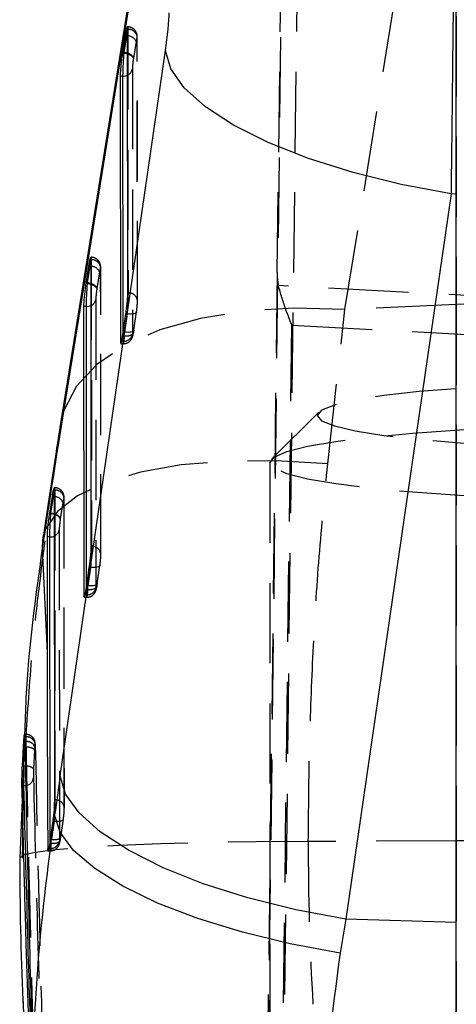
# Model space of a CAD drawing. Extents: x 39 to 778, y 26 to 580.
# Tile 36 of 41: x 425 to 439, y 486 to 518. Entities that reach past the tile are written whole.
import ezdxf

# ---------------------------------------------------------------- set-up
doc = ezdxf.new("R2010")
doc.units = 0
doc.header["$LTSCALE"] = 2
doc.linetypes.add('HIDDEN', pattern=[1.905, 1.27, -0.635])
doc.layers.get('0').update_dxf_attribs({"linetype": 'CONTINUOUS'})

msp = doc.modelspace()

# ---------------------------------------------------------------- linework, layer by layer
at = {"color": 7, "linetype": 'HIDDEN'}
for p, q in [((435.470483, 508.433531), (438.802109, 529.142599)), ((438.993984, 529.15136), (438.993984, 508.594374)), ((432.197101, 415.459703), (433.543687, 525.255154)), ((434.010618, 523.57931), (432.683424, 415.365006)), ((433.324122, 509.609203), (433.490801, 522.527854)), ((428.593567, 517.380486), (428.581363, 517.380486)), ((428.598778, 517.302762), (428.593109, 517.302762)), ((428.598778, 517.302762), (428.604836, 508.962731)), ((428.895952, 517.009149), (428.898778, 517.044674)), ((428.904835, 508.704673), (428.898778, 517.044674)), ((428.860325, 516.918014), (428.777009, 516.393105)), ((428.902008, 508.669118), (428.895952, 517.009149)), ((428.777009, 516.393105), (428.774905, 516.379665)), ((428.742213, 516.045968), (428.748308, 507.653396)), ((427.435927, 510.087113), (427.423725, 510.087113)), ((427.441139, 510.009388), (427.435469, 510.009388)), ((427.441139, 510.009388), (427.447729, 500.936876)), ((427.702686, 509.62464), (427.61937, 509.099732)), ((427.741138, 509.7513), (427.738313, 509.715776)), ((427.744901, 500.643234), (427.738313, 509.715776)), ((427.747728, 500.678788), (427.741138, 509.7513)), ((433.324122, 509.609203), (432.196736, 417.905475)), ((427.61937, 509.099732), (427.617267, 509.086291)), ((428.604836, 508.962731), (428.599164, 508.962731)), ((445.094885, 508.575301), (433.362985, 509.194921)), ((427.584574, 508.752595), (427.591201, 499.627511)), ((428.576529, 508.298407), (428.49301, 507.71911)), ((428.576529, 508.298407), (428.537296, 508.298407)), ((428.789942, 507.777522), (428.873459, 508.35682)), ((428.790184, 507.785032), (428.873703, 508.36433)), ((428.873703, 508.36433), (428.873459, 508.35682)), ((434.924735, 503.547291), (435.470483, 508.433531)), ((438.993984, 508.594374), (435.470483, 508.433531)), ((438.993984, 508.594374), (438.993984, 491.620223)), ((428.451134, 507.429759), (428.450938, 507.699619)), ((428.49301, 507.71911), (428.453779, 507.71911)), ((428.790184, 507.785032), (428.789942, 507.777522)), ((432.683077, 417.911927), (433.789846, 507.938604)), ((433.789846, 507.938604), (445.094885, 507.341544)), ((428.451134, 507.429759), (428.401988, 507.429759)), ((428.484045, 507.592211), (428.434139, 507.592211)), ((428.374302, 507.35269), (428.456349, 507.35269)), ((434.647757, 505.185376), (433.15531, 503.707866)), ((433.094885, 503.587912), (433.094885, 416.524122)), ((426.278362, 502.794038), (426.266078, 502.794038)), ((426.283598, 502.716641), (426.277928, 502.716641)), ((426.283598, 502.716641), (426.290765, 492.911885)), ((426.587937, 492.618273), (426.580772, 502.422999)), ((426.590765, 492.653797), (426.583599, 502.458553)), ((426.545065, 502.331386), (426.46168, 501.806031)), ((426.46168, 501.806031), (426.460276, 501.79712)), ((426.426934, 501.458893), (426.434094, 491.601001)), ((427.447729, 500.936876), (427.442057, 500.936876)), ((427.419422, 500.272523), (427.335903, 499.693225)), ((427.419422, 500.272523), (427.380189, 500.272523)), ((427.632835, 499.751667), (427.716352, 500.330965)), ((427.633077, 499.759148), (427.716596, 500.338445)), ((427.716596, 500.338445), (427.716352, 500.330965)), ((427.294027, 499.403874), (427.293832, 499.673734)), ((427.335903, 499.693225), (427.296672, 499.693225)), ((427.633077, 499.759148), (427.632835, 499.751667)), ((427.217195, 499.326806), (427.299243, 499.326806)), ((427.294027, 499.403874), (427.244881, 499.403874)), ((427.326938, 499.566327), (427.277032, 499.566327)), ((425.332695, 495.005558), (425.323855, 494.770954)), ((425.367182, 494.987856), (425.332336, 494.987856)), ((425.370887, 494.910727), (425.340531, 494.910727)), ((425.349265, 494.590591), (425.34681, 494.590591)), ((425.349265, 494.590591), (425.349288, 494.59062)), ((425.648758, 494.491915), (425.61803, 493.895362)), ((425.6541, 494.574259), (425.648758, 494.491915)), ((426.290765, 492.911885), (426.285094, 492.911885)), ((426.262388, 492.247115), (426.178899, 491.667996)), ((426.262388, 492.247115), (426.2241, 492.247115)), ((426.475819, 491.726379), (426.559318, 492.305527)), ((426.476063, 491.733859), (426.559562, 492.313038)), ((425.262783, 491.476188), (425.255718, 491.074781)), ((426.170113, 491.543512), (426.128674, 491.543512)), ((426.13692, 491.37799), (426.136758, 491.601448)), ((426.178886, 491.668056), (426.146051, 491.668056)), ((426.170124, 491.543482), (426.170113, 491.543512)), ((426.178899, 491.667996), (426.178886, 491.668056)), ((438.993984, 491.620223), (434.310481, 491.597156)), ((438.993984, 491.620223), (438.993984, 422.613661)), ((426.074756, 491.300891), (426.142365, 491.300891)), ((426.13692, 491.37799), (426.099133, 491.37799))]:
    msp.add_line(p, q, dxfattribs=at)
at = {"color": 7, "linetype": 'CONTINUOUS'}
for p, q in [((429.800615, 525.533746), (426.468989, 504.824678)), ((438.993984, 512.089769), (438.993984, 525.217722)), ((429.767888, 525.122683), (426.436262, 504.413615)), ((428.51508, 517.100821), (428.431282, 516.572873)), ((428.479353, 516.572873), (428.563152, 517.100821)), ((428.563152, 517.100821), (428.51508, 517.100821)), ((428.599164, 508.962731), (428.593109, 517.302762)), ((426.461132, 493.680338), (429.792272, 516.633968)), ((428.431282, 516.572873), (428.428285, 516.55371)), ((428.477321, 516.55371), (428.428285, 516.55371)), ((428.479353, 516.572873), (428.431282, 516.572873)), ((428.477321, 516.55371), (428.480309, 516.572813)), ((428.47809, 516.55368), (428.477321, 516.55371)), ((428.356417, 515.822987), (428.362513, 507.429759)), ((428.445039, 515.822987), (428.356417, 515.822987)), ((438.826492, 512.094717), (435.495353, 489.141087)), ((438.993984, 512.089769), (438.826492, 512.094717)), ((438.993984, 489.037792), (438.993984, 512.089769)), ((427.442057, 500.936876), (427.435469, 510.009388)), ((427.357443, 509.807448), (427.273644, 509.2795)), ((427.321715, 509.2795), (427.405512, 509.807448)), ((427.405512, 509.807448), (427.357443, 509.807448)), ((427.273644, 509.2795), (427.270645, 509.260367)), ((427.319681, 509.260367), (427.270645, 509.260367)), ((427.321715, 509.2795), (427.273644, 509.2795)), ((427.319681, 509.260367), (427.322671, 509.27944)), ((427.320451, 509.260307), (427.319681, 509.260367)), ((427.198777, 508.529614), (427.205406, 499.403874)), ((427.2874, 508.529614), (427.198777, 508.529614)), ((428.453779, 507.71911), (428.537296, 508.298407)), ((428.362511, 507.429759), (428.366978, 507.3633)), ((428.401988, 507.429759), (428.362513, 507.429759)), ((426.285094, 492.911885), (426.277928, 502.716641)), ((426.19982, 502.514194), (426.116107, 501.986782)), ((426.164178, 501.986782), (426.247891, 502.514194)), ((426.247891, 502.514194), (426.19982, 502.514194)), ((426.116107, 501.986782), (426.114028, 501.97355)), ((426.162755, 501.97355), (426.114028, 501.97355)), ((426.164178, 501.986782), (426.116107, 501.986782)), ((426.162755, 501.97355), (426.164828, 501.986722)), ((426.163403, 501.97352), (426.162755, 501.97355)), ((425.903319, 501.15035), (425.890515, 500.868509)), ((426.041139, 501.235913), (426.043796, 497.57726)), ((426.129762, 501.235913), (426.041139, 501.235913)), ((425.890515, 500.868509), (426.043796, 497.57726)), ((427.296672, 499.693225), (427.380189, 500.272523)), ((427.205404, 499.403874), (427.209871, 499.337415)), ((427.244881, 499.403874), (427.205406, 499.403874)), ((425.323855, 494.770954), (425.184332, 491.067718)), ((425.261468, 493.986587), (425.292423, 494.590591)), ((425.292423, 494.590591), (425.304215, 494.770954)), ((425.354645, 494.770954), (425.30421, 494.770954)), ((425.318429, 493.986587), (425.261468, 493.986587)), ((425.358936, 493.984084), (425.318429, 493.986587)), ((425.312145, 493.359457), (425.248744, 493.359457)), ((426.272197, 492.673079), (426.282786, 492.445718)), ((426.146051, 491.668056), (426.128674, 491.543512)), ((435.495353, 489.141087), (435.317006, 488.063167)), ((438.993984, 489.037792), (435.495353, 489.141087)), ((438.993984, 473.932723), (438.993984, 489.037792)), ((425.277473, 486.566375), (425.302431, 486.030529))]:
    msp.add_line(p, q, dxfattribs=at)
at = {"color": 8, "linetype": 'CONTINUOUS'}
for p, q in [((428.563152, 517.100821), (428.593258, 517.09644)), ((428.450938, 507.699619), (428.445039, 515.822987)), ((427.405512, 509.807448), (427.435618, 509.803067)), ((427.293832, 499.673734), (427.2874, 508.529614)), ((426.468989, 504.824678), (426.436262, 504.413615)), ((426.278079, 502.509783), (426.247891, 502.514194)), ((426.136758, 491.601448), (426.129762, 501.235913)), ((425.34681, 494.590591), (425.292423, 494.590591)), ((426.099133, 491.37799), (426.064305, 491.37799))]:
    msp.add_line(p, q, dxfattribs=at)
at = {"color": 7, "linetype": 'HIDDEN', "flags": 128}
for points in [[(428.589244, 517.361979), (428.592965, 517.37998), (428.597704, 517.357032), (428.598778, 517.302792), (428.598778, 517.302762), (428.598778, 517.302762)], [(427.431606, 510.068606), (427.435326, 510.086606), (427.440064, 510.063658), (427.441139, 510.009418), (427.441139, 510.009388), (427.441139, 510.009388)], [(435.470483, 508.433531), (433.864114, 508.481662), (432.324838, 508.387755), (430.894336, 508.154343), (429.611338, 507.787774), (428.510586, 507.298003), (427.621884, 506.698231), (426.969295, 506.004701), (426.570488, 505.236248), (426.468989, 504.824678)], [(428.873459, 508.35682), (428.869343, 508.34475), (428.853352, 508.327375), (428.826369, 508.312861), (428.789463, 508.301775), (428.7441, 508.294593), (428.692084, 508.291583), (428.635476, 508.292864), (428.576529, 508.298407)], [(428.789942, 507.777522), (428.785823, 507.765452), (428.769834, 507.748078), (428.74285, 507.733564), (428.705944, 507.722507), (428.660583, 507.715325), (428.608565, 507.712285), (428.551957, 507.713566), (428.49301, 507.71911)], [(434.594886, 505.080442), (434.730858, 504.912476), (435.135253, 504.748831), (435.797597, 504.5938), (436.700736, 504.451374), (437.82128, 504.325251), (439.130206, 504.218678), (440.593613, 504.134397), (442.173602, 504.074643), (443.82925, 504.040937), (445.517678, 504.034142), (447.195155, 504.054467), (448.818237, 504.101346), (450.344885, 504.173587), (451.735562, 504.269312), (452.954249, 504.386048), (453.969381, 504.520784), (454.754669, 504.670004), (455.289775, 504.829834), (455.560837, 504.996191), (455.560837, 505.164693), (455.289775, 505.33105), (454.754669, 505.490879), (453.969381, 505.6401), (452.954249, 505.774806), (451.735562, 505.891542), (450.344885, 505.987297), (448.818237, 506.059538), (447.195155, 506.106417), (445.517678, 506.126712), (443.82925, 506.119947), (442.173602, 506.08624), (440.593613, 506.026487), (439.130206, 505.942206), (437.82128, 505.835633), (436.700736, 505.709509), (435.797597, 505.567054), (435.135253, 505.412023), (434.730858, 505.248408), (434.594886, 505.080442)], [(433.094885, 503.587912), (433.228916, 503.766279), (433.628012, 503.940652), (434.283259, 504.107158), (435.18002, 504.26207), (436.298263, 504.401903), (437.613008, 504.523556), (439.094885, 504.624317), (440.710793, 504.701923), (442.424634, 504.754643), (444.198124, 504.781286), (445.991647, 504.781286), (447.765137, 504.754643), (449.478978, 504.701923), (451.094885, 504.624317), (452.576763, 504.523556), (453.891507, 504.401903), (455.009751, 504.26207), (455.906511, 504.107158), (456.561759, 503.940652), (456.960855, 503.766279), (457.094885, 503.587912), (456.960855, 503.409545), (456.561759, 503.235172), (455.906511, 503.068666), (455.009751, 502.913783), (453.891507, 502.773951), (452.576763, 502.652268), (451.094885, 502.551536), (449.478978, 502.473901), (447.765137, 502.421181), (445.991647, 502.394537), (444.198124, 502.394537), (442.424634, 502.421181), (440.710793, 502.473901), (439.094885, 502.551536), (437.613008, 502.652268), (436.298263, 502.773951), (435.18002, 502.913783), (434.283259, 503.068666), (433.628012, 503.235172), (433.228916, 503.409545), (433.094885, 503.587912)], [(434.924735, 503.547291), (433.29601, 503.646444), (431.73688, 503.635506), (430.290743, 503.514807), (428.99785, 503.287653), (427.894188, 502.960394), (427.01048, 502.542148), (426.371321, 502.044539), (425.994502, 501.481424), (425.903319, 501.15035)], [(426.274046, 502.774904), (426.278031, 502.793859), (426.28252, 502.770494), (426.283598, 502.716671), (426.283598, 502.716641), (426.283598, 502.716641)], [(427.716352, 500.330965), (427.712236, 500.318865), (427.696245, 500.301491), (427.669263, 500.286977), (427.632356, 500.27592), (427.586993, 500.268738), (427.534977, 500.265728), (427.478369, 500.267009), (427.419422, 500.272523)], [(427.632835, 499.751667), (427.628717, 499.739598), (427.612728, 499.722193), (427.585743, 499.707679), (427.548837, 499.696623), (427.503476, 499.68944), (427.451458, 499.68643), (427.39485, 499.687712), (427.335903, 499.693225)], [(426.262388, 492.247115), (426.321335, 492.241601), (426.377943, 492.24032), (426.429959, 492.24333), (426.475322, 492.250512), (426.512228, 492.261569), (426.539211, 492.276083), (426.555202, 492.293457), (426.559562, 492.313038)], [(434.310481, 491.597156), (432.665066, 491.588305), (431.089824, 491.564046), (429.628676, 491.525124), (428.322356, 491.472552), (427.207287, 491.407881), (426.314557, 491.332839), (425.669056, 491.249572), (425.28878, 491.160343), (425.184332, 491.067718)], [(451.195787, 491.620223), (449.673105, 491.62675), (448.148243, 491.631429), (446.621927, 491.63426), (445.094885, 491.635184), (443.567843, 491.63426), (442.041528, 491.631429), (440.516666, 491.62675), (438.993984, 491.620223)]]:
    msp.add_lwpolyline(points, dxfattribs=at)
at = {"color": 7, "linetype": 'CONTINUOUS', "flags": 128}
for points in [[(438.826492, 512.094717), (437.245687, 512.39119), (435.729116, 512.767981), (434.316508, 513.215165), (433.044859, 513.721089), (431.947483, 514.272462), (431.05312, 514.854859), (430.385199, 515.453021), (429.961214, 516.051273), (429.792272, 516.633968)], [(435.495353, 489.141087), (433.914548, 489.437561), (432.397978, 489.814351), (430.985369, 490.261535), (429.713721, 490.767459), (428.616343, 491.318832), (427.721981, 491.901229), (427.054061, 492.499392), (426.630076, 493.097643), (426.461132, 493.680338)], [(425.371623, 493.36494), (425.36892, 493.364464), (425.312145, 493.359457)], [(435.317006, 488.063167), (433.738499, 488.355468), (432.223972, 488.723795), (430.812974, 489.158611), (429.542349, 489.648501), (428.445278, 490.180681), (427.550409, 490.741293), (426.88111, 491.315643), (426.454859, 491.888772), (426.282786, 492.445718)]]:
    msp.add_lwpolyline(points, dxfattribs=at)
at = {"color": 8, "linetype": 'CONTINUOUS', "flags": 128}
msp.add_lwpolyline([(426.142363, 491.308282), (426.138969, 491.31162), (426.13692, 491.37796), (426.13692, 491.37799), (426.13692, 491.37799)], dxfattribs=at)
at = {"color": 7, "linetype": 'HIDDEN'}
for centre, radius, start, end in [((428.590371, 516.803033), 0.293421, 23.0703883, 89.4363093), ((428.61999, 517.024016), 0.279552, 4.2378549, 94.3516425), ((428.482803, 516.096947), 0.264372, 294.9105509, 348.8820228), ((427.462353, 509.730645), 0.27955, 4.2373728, 94.3521245), ((427.432749, 509.509686), 0.293395, 23.0670564, 89.4396412), ((428.627902, 508.688883), 0.274817, 355.8756898, 94.8147234), ((427.325137, 508.803593), 0.264402, 294.9143013, 348.8789724), ((445.094885, 374.757984), 133.975372, 87.38999157, 92.61000843), ((428.466607, 507.718462), 0.289117, 266.9321184, 346.9940776), ((426.306629, 502.442754), 0.274854, 355.878253, 94.8067044), ((426.275188, 502.216475), 0.293323, 23.0639837, 89.4353097), ((426.167742, 501.509713), 0.264127, 294.9088396, 348.9067799), ((427.470746, 500.662976), 0.274865, 355.8810614, 94.8035369), ((427.309499, 499.692579), 0.289119, 266.9323315, 346.9938646), ((425.39353, 494.63486), 0.276795, 0.6759087, 94.6922524), ((425.385926, 493.640225), 0.344917, 47.7065287, 94.4879962), ((425.334655, 493.641733), 0.27925, 277.6072418, 352.9340982), ((426.313823, 492.638029), 0.274825, 355.8776172, 94.8127961), ((426.152705, 491.666461), 0.288903, 266.8680095, 346.9039564)]:
    msp.add_arc(centre, radius, start, end, dxfattribs=at)
at = {"color": 7, "linetype": 'CONTINUOUS'}
for centre, radius, start, end in [((428.446048, 516.160929), 0.337943, 269.8290538, 295.9933849), ((427.288406, 508.867574), 0.337962, 269.829477, 295.9926499)]:
    msp.add_arc(centre, radius, start, end, dxfattribs=at)
at = {"color": 8, "linetype": 'CONTINUOUS'}
msp.add_arc((426.130787, 501.573714), 0.337803, 269.8262143, 296.0219526, dxfattribs=at)
at = {"color": 7, "linetype": 'CONTINUOUS'}
for centre, major_axis, ratio, start_param, end_param in [((429.767816, 516.978218), (0.117942, 0.987447), 0.069642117, 4.364612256, 5.755309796), ((426.698973, 505.208606), (1.781601, 11.364167), 0.026010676, 0.000890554, 0.004077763), ((428.479836, 516.428425), (0.29634, -0.046719), 0.476942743, 1.252801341, 1.644254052), ((425.541334, 497.915235), (1.781601, 11.364167), 0.026010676, 0.000890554, 0.004077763), ((427.322197, 509.135054), (0.29634, -0.046719), 0.476942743, 1.252801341, 1.644254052), ((428.439309, 507.904176), (0.065502, 0.548428), 0.069644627, 4.115638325, 4.376495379), ((426.43435, 491.019376), (3.128694, 26.194453), 0.069642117, 1.042392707, 1.193652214), ((423.544871, 485.337119), (2.620143, 16.649589), 0.017750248, 0.000626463, 0.002793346), ((426.164506, 501.841356), (0.296324, -0.046818), 0.480160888, 1.252906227, 1.645430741), ((427.282202, 499.878299), (0.065502, 0.548428), 0.069644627, 4.115638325, 4.376495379), ((506.835686, 454.970593), (-11.967209, 313.851649), 0.254581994, 1.424921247, 1.444831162), ((505.90349, 474.986563), (-11.981518, 314.173125), 0.254321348, 1.497640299, 1.529549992), ((428.408438, 466.268643), (9.391318, 78.627209), 0.069642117, 1.223019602, 1.239721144), ((505.559748, 482.36734), (80.010398, -0.738169), 0.942838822, 3.020039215, 3.027777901), ((505.075627, 492.762311), (21.557451, 81.000378), 0.949736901, 1.838658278, 1.892602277)]:
    msp.add_ellipse(centre, major_axis=major_axis, ratio=ratio, start_param=start_param, end_param=end_param, dxfattribs=at)
at = {"color": 7, "linetype": 'HIDDEN'}
for centre, major_axis, ratio, start_param, end_param in [((428.479836, 516.428425), (0.29634, -0.046719), 0.476942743, 0.079696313, 1.252801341), ((433.824161, 509.609337), (0.017343, 1.007726), 0.496074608, 1.57947917, 2.003136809), ((427.322197, 509.135054), (0.29634, -0.046719), 0.476942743, 0.079696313, 1.252801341), ((428.486455, 507.904176), (0.029558, 0.548447), 0.031904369, 4.109039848, 4.369897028), ((428.783628, 507.868857), (0.029673, 0.248439), 0.069644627, 4.115638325, 4.376528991), ((426.164506, 501.841356), (0.296324, -0.046818), 0.480160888, 0.07985233, 1.252906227), ((427.329348, 499.878299), (0.029558, 0.548447), 0.031904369, 4.109039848, 4.369897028), ((427.626522, 499.84298), (0.029673, 0.248439), 0.069644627, 4.115638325, 4.376528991), ((506.211111, 476.154852), (-12.026449, 315.351274), 0.254321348, 1.501589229, 1.533374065), ((506.211111, 475.896525), (-12.022274, 315.075455), 0.253592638, 1.501605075, 1.533389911), ((426.172283, 491.853293), (0.029702, 0.549659), 0.031988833, 4.115308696, 4.370359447), ((426.469457, 491.817974), (0.029817, 0.249651), 0.069644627, 4.121726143, 4.377064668), ((504.20407, 493.322475), (15.587923, 72.912984), 0.934455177, 1.791181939, 1.860616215), ((505.075627, 492.762311), (21.557451, 81.000378), 0.949736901, 1.892602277, 1.908092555)]:
    msp.add_ellipse(centre, major_axis=major_axis, ratio=ratio, start_param=start_param, end_param=end_param, dxfattribs=at)
at = {"color": 7, "linetype": 'CONTINUOUS'}
for points, knots in [([(438.938562, 525.21355), (438.938171, 524.872727), (438.937389, 524.191085), (438.931289, 522.862375), (438.921662, 521.348627), (438.908576, 519.675607), (438.892391, 517.89114), (438.873104, 515.995127), (438.85101, 514.026362), (438.834665, 512.738596), (438.826492, 512.094717)], [0, 0, 0, 0, 0.1222401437, 0.244479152, 0.3667194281, 0.4889590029, 0.6112026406, 0.7334483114, 0.866724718, 1, 1, 1, 1]), ([(428.576326, 517.37533), (428.570314, 517.360757), (428.558274, 517.331574), (428.535983, 517.226727), (428.52126, 517.138041), (428.51508, 517.100821)], [0, 0, 0, 0, 0.366652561, 0.73419506, 1, 1, 1, 1]), ([(428.593109, 517.302762), (428.592501, 517.331366), (428.591532, 517.376978), (428.584125, 517.374063), (428.581363, 517.372976)], [0, 0, 0, 0, 0.627103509, 1, 1, 1, 1]), ([(428.428285, 516.55371), (428.41969, 516.49511), (428.402496, 516.377882), (428.380331, 516.185237), (428.364274, 516.008689), (428.357202, 515.888741), (428.356603, 515.838639), (428.356417, 515.822987)], [0, 0, 0, 0, 0.225401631, 0.450911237, 0.6749836, 0.898464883, 1, 1, 1, 1]), ([(428.445039, 515.822987), (428.445039, 515.822997), (428.445039, 515.854711), (428.446399, 515.937536), (428.452402, 516.10124), (428.461077, 516.290851), (428.471332, 516.438816), (428.475351, 516.532036), (428.477903, 516.552449), (428.477904, 516.552458)], [0, 0, 0, 0, 0.000070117, 0.223849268, 0.448466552, 0.673715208, 0.898895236, 0.999950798, 1, 1, 1, 1]), ([(428.477904, 516.552458), (428.477906, 516.552478), (428.477958, 516.552893), (428.478026, 516.553296), (428.47809, 516.55368)], [0, 0, 0, 0, 0.047990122, 1, 1, 1, 1]), ([(428.47809, 516.55368), (428.51242, 516.548898), (428.553534, 516.54317), (428.587986, 516.529425), (428.593671, 516.527156)], [0, 0, 0, 0, 0.8349829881, 1, 1, 1, 1]), ([(427.418687, 510.081957), (427.412674, 510.067395), (427.400634, 510.038235), (427.378344, 509.933381), (427.363622, 509.844679), (427.357443, 509.807448)], [0, 0, 0, 0, 0.366624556, 0.734156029, 1, 1, 1, 1]), ([(427.435469, 510.009388), (427.434861, 510.037992), (427.433891, 510.083605), (427.426486, 510.08069), (427.423725, 510.079603)], [0, 0, 0, 0, 0.627103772, 1, 1, 1, 1]), ([(427.270645, 509.260367), (427.262051, 509.201757), (427.24486, 509.084518), (427.222694, 508.891863), (427.206634, 508.715316), (427.199562, 508.595367), (427.198964, 508.545266), (427.198777, 508.529614)], [0, 0, 0, 0, 0.225427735, 0.45092945, 0.674994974, 0.898468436, 1, 1, 1, 1]), ([(427.2874, 508.529614), (427.2874, 508.529624), (427.2874, 508.560487), (427.288763, 508.644559), (427.294761, 508.80776), (427.30344, 508.997507), (427.313696, 509.145439), (427.317711, 509.238663), (427.320263, 509.259075), (427.320264, 509.259085)], [0, 0, 0, 0, 0.000072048, 0.223849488, 0.448466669, 0.673715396, 0.898895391, 0.999950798, 1, 1, 1, 1]), ([(427.320264, 509.259085), (427.320267, 509.259105), (427.320319, 509.259524), (427.320386, 509.259925), (427.320451, 509.260307)], [0, 0, 0, 0, 0.047434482, 1, 1, 1, 1]), ([(427.320451, 509.260307), (427.354787, 509.255556), (427.395914, 509.249867), (427.430347, 509.236062), (427.436031, 509.233783)], [0, 0, 0, 0, 0.8349014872, 1, 1, 1, 1]), ([(428.537296, 508.298407), (428.545583, 508.359088), (428.562157, 508.480449), (428.581988, 508.668065), (428.596303, 508.842887), (428.598183, 508.921645), (428.599164, 508.962731)], [0, 0, 0, 0, 0.244649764, 0.489301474, 0.733581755, 1, 1, 1, 1]), ([(428.374302, 507.360349), (428.375931, 507.3585), (428.381448, 507.352234), (428.398357, 507.408177), (428.417898, 507.498109), (428.43031, 507.570252), (428.434186, 507.592778)], [0, 0, 0, 0, 0.145640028, 0.493289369, 0.841786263, 1, 1, 1, 1]), ([(426.468989, 504.824678), (426.42152, 504.527544), (426.261084, 503.523276), (426.072257, 502.290745), (425.932153, 501.344977), (425.903348, 501.150529)], [0, 0, 0, 0, 0.250265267, 0.845856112, 1, 1, 1, 1]), ([(426.261045, 502.788912), (426.254941, 502.773928), (426.24288, 502.744321), (426.220611, 502.639244), (426.206012, 502.551438), (426.19982, 502.514194)], [0, 0, 0, 0, 0.371078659, 0.733233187, 1, 1, 1, 1]), ([(426.277928, 502.716641), (426.277291, 502.74513), (426.276274, 502.790583), (426.268849, 502.787651), (426.266078, 502.786557)], [0, 0, 0, 0, 0.626780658, 1, 1, 1, 1]), ([(426.114028, 501.97355), (426.105334, 501.914546), (426.087943, 501.796527), (426.065376, 501.601746), (426.049172, 501.424216), (426.041928, 501.302721), (426.041332, 501.25227), (426.041139, 501.235913)], [0, 0, 0, 0, 0.225654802, 0.451354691, 0.675639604, 0.894834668, 1, 1, 1, 1]), ([(426.129762, 501.235913), (426.129762, 501.235922), (426.129762, 501.266806), (426.131096, 501.349924), (426.136991, 501.513177), (426.145796, 501.69834), (426.155183, 501.856993), (426.161373, 501.942521), (426.163246, 501.972487), (426.163247, 501.972507)], [0, 0, 0, 0, 0.000071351, 0.221825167, 0.440799, 0.666755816, 0.881878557, 0.999921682, 1, 1, 1, 1]), ([(426.163247, 501.972507), (426.163249, 501.972517), (426.163319, 501.972792), (426.163362, 501.973163), (426.163403, 501.97352)], [0, 0, 0, 0, 0.035943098, 1, 1, 1, 1]), ([(426.278491, 501.947056), (426.272968, 501.949282), (426.238674, 501.963107), (426.197743, 501.968769), (426.163403, 501.97352)], [0, 0, 0, 0, 0.1610325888, 1, 1, 1, 1]), ([(425.890515, 500.868509), (425.673972, 499.315866), (425.408099, 497.409519), (425.344496, 495.381785), (425.332695, 495.005558)], [0, 0, 0, 0, 0.8144595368, 1, 1, 1, 1]), ([(427.380189, 500.272523), (427.388476, 500.333203), (427.405051, 500.454565), (427.424881, 500.64218), (427.439197, 500.817005), (427.441077, 500.895779), (427.442057, 500.936876)], [0, 0, 0, 0, 0.244643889, 0.489290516, 0.733562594, 1, 1, 1, 1]), ([(427.217195, 499.334465), (427.218824, 499.332627), (427.224341, 499.326404), (427.241251, 499.382276), (427.260791, 499.472226), (427.273203, 499.544368), (427.277079, 499.566893)], [0, 0, 0, 0, 0.145641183, 0.493280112, 0.841783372, 1, 1, 1, 1]), ([(425.304204, 494.770805), (425.308096, 494.816706), (425.315879, 494.908488), (425.326879, 494.982454), (425.335395, 494.995349), (425.339365, 494.957816), (425.340318, 494.919344), (425.340531, 494.910727)], [0, 0, 0, 0, 0.233858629, 0.467617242, 0.701592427, 0.933169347, 1, 1, 1, 1]), ([(425.248744, 493.359457), (425.24822, 493.396559), (425.247173, 493.470761), (425.249418, 493.63748), (425.254166, 493.816656), (425.259139, 493.932395), (425.261468, 493.986587)], [0, 0, 0, 0, 0.257808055, 0.515603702, 0.773192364, 1, 1, 1, 1]), ([(425.539237, 483.353059), (425.485965, 485.020729), (425.406058, 487.522239), (425.312756, 490.857751), (425.270081, 492.525554), (425.248744, 493.359457)], [0, 0, 0, 0, 0.499998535, 0.749999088, 1, 1, 1, 1]), ([(426.272197, 492.673079), (426.276301, 492.726312), (426.28365, 492.821653), (426.284652, 492.884242), (426.285094, 492.911885)], [0, 0, 0, 0, 0.558342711, 1, 1, 1, 1]), ([(426.272197, 492.673079), (426.266735, 492.614281), (426.255816, 492.496735), (426.237706, 492.34695), (426.226894, 492.26762), (426.2241, 492.247115)], [0, 0, 0, 0, 0.426009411, 0.851637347, 1, 1, 1, 1]), ([(426.128674, 491.543512), (426.120969, 491.495076), (426.10556, 491.398225), (426.085861, 491.314043), (426.071678, 491.291212), (426.065297, 491.323174), (426.064539, 491.365066), (426.064305, 491.37799)], [0, 0, 0, 0, 0.226564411, 0.453036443, 0.679354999, 0.90107988, 1, 1, 1, 1]), ([(435.317006, 488.063167), (435.068471, 486.182764), (434.565815, 482.379708), (434.739945, 478.408121), (434.827978, 476.400266)], [0, 0, 0, 0, 0.494445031, 1, 1, 1, 1])]:
    msp.add_open_spline(points, degree=3, knots=knots, dxfattribs=at)
at = {"color": 8, "linetype": 'CONTINUOUS'}
for points, knots in [([(428.563152, 517.100821), (428.563153, 517.100841), (428.56662, 517.156318), (428.574976, 517.250259), (428.583988, 517.34158), (428.587889, 517.356723), (428.589244, 517.361979)], [0, 0, 0, 0, 0.000141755, 0.395806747, 0.790272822, 1, 1, 1, 1]), ([(427.405512, 509.807448), (427.405513, 509.807468), (427.409023, 509.863627), (427.41732, 509.956563), (427.42635, 510.048246), (427.430251, 510.063359), (427.431606, 510.068606)], [0, 0, 0, 0, 0.000140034, 0.395807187, 0.790269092, 1, 1, 1, 1]), ([(426.247891, 502.514194), (426.247892, 502.514204), (426.253598, 502.559846), (426.258628, 502.668587), (426.269143, 502.755449), (426.272779, 502.769876), (426.274046, 502.774904)], [0, 0, 0, 0, 0.000086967, 0.399574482, 0.790719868, 1, 1, 1, 1]), ([(425.569205, 484.157036), (425.525291, 485.554696), (425.481367, 486.952692), (425.396561, 490.028328), (425.354349, 491.69406), (425.312145, 493.359457)], [0, 0, 0, 0, 0.456261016, 0.456370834, 1, 1, 1, 1]), ([(425.701147, 478.538404), (425.628583, 480.672895), (425.511992, 484.102409), (425.81113, 488.726681), (426.125568, 491.206044), (426.282786, 492.445718)], [0, 0, 0, 0, 0.451789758, 0.725896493, 1, 1, 1, 1])]:
    msp.add_open_spline(points, degree=3, knots=knots, dxfattribs=at)
at = {"color": 7, "linetype": 'HIDDEN'}
for points, knots in [([(428.89877, 517.045568), (428.89877, 517.046305), (428.898768, 517.061395), (428.89773, 517.101965), (428.885299, 517.164506), (428.857352, 517.232902), (428.802338, 517.304513), (428.71621, 517.359251), (428.640063, 517.385091), (428.598766, 517.378822), (428.593438, 517.378013)], [0, 0, 0, 0, 0.008141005, 0.166570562, 0.274778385, 0.404677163, 0.578275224, 0.768436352, 0.970123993, 1, 1, 1, 1]), ([(428.893957, 517.036389), (428.892861, 517.040718), (428.890411, 517.050394), (428.882513, 517.031043), (428.872072, 516.98775), (428.864241, 516.941261), (428.860325, 516.918014)], [0, 0, 0, 0, 0.2128764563, 0.4756882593, 0.7378213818, 1, 1, 1, 1]), ([(428.593671, 516.527156), (428.617971, 516.518785), (428.672558, 516.49998), (428.734502, 516.45804), (428.765581, 516.419147), (428.774029, 516.393051), (428.774675, 516.383172), (428.774905, 516.379665)], [0, 0, 0, 0, 0.233570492, 0.524684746, 0.815821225, 0.934624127, 1, 1, 1, 1]), ([(428.774905, 516.379665), (428.773208, 516.36839), (428.767599, 516.331122), (428.758505, 516.260461), (428.749526, 516.174854), (428.743436, 516.097664), (428.742619, 516.063114), (428.742213, 516.045968)], [0, 0, 0, 0, 0.097679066, 0.322887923, 0.549358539, 0.776359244, 1, 1, 1, 1]), ([(427.741133, 509.752194), (427.741133, 509.752942), (427.74113, 509.768185), (427.740089, 509.808552), (427.727659, 509.871145), (427.699715, 509.939525), (427.644698, 510.011141), (427.558571, 510.065877), (427.482424, 510.091718), (427.441128, 510.085448), (427.435801, 510.084639)], [0, 0, 0, 0, 0.008169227, 0.166561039, 0.274770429, 0.4046698, 0.57827247, 0.768436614, 0.970126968, 1, 1, 1, 1]), ([(427.738313, 509.715776), (427.738097, 509.725158), (427.737587, 509.747337), (427.733025, 509.75619), (427.724952, 509.738247), (427.714412, 509.694233), (427.706595, 509.647839), (427.702686, 509.62464)], [0, 0, 0, 0, 0.155565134, 0.367770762, 0.578862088, 0.789412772, 1, 1, 1, 1]), ([(427.436031, 509.233783), (427.460332, 509.225413), (427.514919, 509.20661), (427.576856, 509.16465), (427.607951, 509.125825), (427.616388, 509.099677), (427.617037, 509.089797), (427.617267, 509.086291)], [0, 0, 0, 0, 0.233569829, 0.524679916, 0.81577678, 0.93462407, 1, 1, 1, 1]), ([(427.617267, 509.086291), (427.61557, 509.075017), (427.609961, 509.037749), (427.600864, 508.967087), (427.591887, 508.881481), (427.585796, 508.804289), (427.584979, 508.76974), (427.584574, 508.752595)], [0, 0, 0, 0, 0.09768062, 0.3228887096, 0.5493586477, 0.7763562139, 1, 1, 1, 1]), ([(428.604836, 508.962731), (428.604836, 508.962721), (428.604836, 508.931947), (428.603439, 508.849309), (428.597975, 508.684865), (428.587389, 508.498062), (428.583273, 508.352356), (428.57653, 508.298417), (428.576529, 508.298407)], [0, 0, 0, 0, 0.000078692, 0.24378205, 0.488376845, 0.733686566, 0.999950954, 1, 1, 1, 1]), ([(433.789846, 507.938604), (433.788529, 507.941991), (433.724975, 508.105514), (433.551342, 508.537334), (433.435626, 508.941318), (433.362985, 509.194921)], [0, 0, 0, 0, 0.007813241, 0.377148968, 1, 1, 1, 1]), ([(428.873703, 508.36433), (428.877814, 508.394576), (428.885733, 508.452836), (428.894829, 508.541022), (428.900878, 508.617735), (428.901631, 508.651991), (428.902008, 508.669118)], [0, 0, 0, 0, 0.264372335, 0.509221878, 0.754628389, 1, 1, 1, 1]), ([(428.456348, 507.356326), (428.48451, 507.357113), (428.541992, 507.35872), (428.617074, 507.395463), (428.67502, 507.442875), (428.713655, 507.493311), (428.7373, 507.539804), (428.75204, 507.581675), (428.765278, 507.630699), (428.773682, 507.682302), (428.779254, 507.716517)], [0, 0, 0, 0, 0.14021929, 0.286197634, 0.409783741, 0.516483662, 0.607881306, 0.688754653, 0.793630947, 1, 1, 1, 1]), ([(428.781265, 507.727544), (428.776489, 507.705876), (428.766937, 507.662541), (428.698073, 507.614559), (428.600219, 507.586624), (428.5228, 507.590349), (428.484092, 507.592211)], [0, 0, 0, 0, 0.250012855, 0.500001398, 0.750002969, 1, 1, 1, 1]), ([(428.748308, 507.653396), (428.748404, 507.647062), (428.748706, 507.627278), (428.752033, 507.612897), (428.759405, 507.623695), (428.769506, 507.661511), (428.777335, 507.705475), (428.781265, 507.727544)], [0, 0, 0, 0, 0.105645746, 0.330019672, 0.553203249, 0.7757237, 1, 1, 1, 1]), ([(428.484, 507.592778), (428.483998, 507.592758), (428.478923, 507.538616), (428.472874, 507.451641), (428.462109, 507.365739), (428.454911, 507.343209), (428.451534, 507.373974), (428.451231, 507.416303), (428.451134, 507.429759)], [0, 0, 0, 0, 0.000082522, 0.22486987, 0.448799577, 0.672195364, 0.89579826, 1, 1, 1, 1]), ([(434.310481, 491.597156), (434.319825, 492.606217), (434.338512, 494.624337), (434.455442, 497.640402), (434.639106, 500.635357), (434.829525, 502.576646), (434.924735, 503.547291)], [0, 0, 0, 0, 0.246234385, 0.492468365, 0.746233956, 1, 1, 1, 1]), ([(426.583029, 502.464573), (426.583095, 502.473828), (426.583243, 502.494579), (426.577894, 502.546234), (426.557559, 502.616311), (426.511274, 502.691918), (426.435748, 502.755357), (426.35254, 502.793098), (426.297442, 502.789342), (426.278457, 502.788047)], [0, 0, 0, 0, 0.091989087, 0.206232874, 0.347215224, 0.512948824, 0.694448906, 0.894715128, 1, 1, 1, 1]), ([(426.580772, 502.422999), (426.580548, 502.432156), (426.580025, 502.453588), (426.575596, 502.463152), (426.567609, 502.446258), (426.55688, 502.401176), (426.549006, 502.354664), (426.545065, 502.331386)], [0, 0, 0, 0, 0.153016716, 0.358104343, 0.575364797, 0.787476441, 1, 1, 1, 1]), ([(426.460276, 501.79712), (426.460022, 501.800992), (426.459359, 501.811099), (426.450737, 501.837748), (426.419851, 501.876948), (426.357737, 501.919492), (426.302969, 501.938541), (426.278491, 501.947056)], [0, 0, 0, 0, 0.0708115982, 0.1848770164, 0.4751685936, 0.7654238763, 1, 1, 1, 1]), ([(426.460276, 501.79712), (426.458249, 501.783676), (426.45237, 501.744666), (426.443068, 501.671973), (426.434134, 501.587003), (426.428126, 501.510284), (426.427332, 501.476033), (426.426934, 501.458893)], [0, 0, 0, 0, 0.114924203, 0.333472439, 0.557951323, 0.778803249, 1, 1, 1, 1]), ([(425.973218, 501.110832), (425.862976, 500.270632), (425.634672, 498.53064), (425.417382, 495.818226), (425.287795, 493.441274), (425.269313, 491.989206), (425.262783, 491.476188)], [0, 0, 0, 0, 0.269873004, 0.558886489, 0.844153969, 1, 1, 1, 1]), ([(427.447729, 500.936876), (427.447729, 500.936866), (427.447729, 500.906092), (427.446419, 500.823156), (427.440561, 500.660024), (427.43147, 500.468182), (427.423382, 500.33588), (427.419424, 500.272543), (427.419422, 500.272523)], [0, 0, 0, 0, 0.00007869, 0.243774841, 0.488395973, 0.733698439, 0.999916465, 1, 1, 1, 1]), ([(427.716596, 500.338445), (427.720707, 500.368702), (427.728622, 500.426963), (427.737725, 500.515145), (427.743771, 500.59185), (427.744524, 500.626107), (427.744901, 500.643234)], [0, 0, 0, 0, 0.2644552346, 0.5092220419, 0.7546284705, 1, 1, 1, 1]), ([(427.299241, 499.330441), (427.327402, 499.331244), (427.384876, 499.332881), (427.459972, 499.369574), (427.517925, 499.416991), (427.556532, 499.467452), (427.5802, 499.513921), (427.594931, 499.555792), (427.608174, 499.604817), (427.616576, 499.656435), (427.622147, 499.690662)], [0, 0, 0, 0, 0.140220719, 0.286175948, 0.409759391, 0.516495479, 0.607850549, 0.688722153, 0.793596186, 1, 1, 1, 1]), ([(427.624159, 499.701659), (427.619381, 499.680006), (427.609824, 499.636696), (427.540972, 499.588666), (427.443111, 499.560742), (427.365693, 499.564465), (427.326985, 499.566327)], [0, 0, 0, 0, 0.249980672, 0.499997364, 0.750000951, 1, 1, 1, 1]), ([(427.591201, 499.627511), (427.591298, 499.62119), (427.591599, 499.601441), (427.594926, 499.586996), (427.602298, 499.597816), (427.612399, 499.635624), (427.620229, 499.67959), (427.624159, 499.701659)], [0, 0, 0, 0, 0.105621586, 0.330013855, 0.553190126, 0.775721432, 1, 1, 1, 1]), ([(427.326892, 499.566893), (427.32689, 499.566873), (427.323501, 499.512638), (427.314988, 499.425833), (427.305211, 499.339881), (427.297748, 499.317317), (427.294433, 499.34809), (427.294125, 499.390419), (427.294027, 499.403874)], [0, 0, 0, 0, 0.000082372, 0.224848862, 0.448783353, 0.672188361, 0.895796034, 1, 1, 1, 1]), ([(425.35465, 494.770805), (425.354651, 494.770825), (425.356324, 494.824349), (425.359932, 494.905296), (425.364799, 494.98365), (425.36859, 494.995222), (425.370182, 494.956919), (425.370887, 494.919789), (425.370887, 494.910737), (425.370887, 494.910727)], [0, 0, 0, 0, 0.000087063, 0.234535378, 0.467871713, 0.703906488, 0.932668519, 0.999926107, 1, 1, 1, 1]), ([(425.670689, 494.659196), (425.670371, 494.675447), (425.66988, 494.700497), (425.662206, 494.752772), (425.643649, 494.81269), (425.600239, 494.885823), (425.522046, 494.951296), (425.43649, 494.987387), (425.38392, 494.983991), (425.367154, 494.982908)], [0, 0, 0, 0, 0.158430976, 0.244220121, 0.350137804, 0.507270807, 0.710280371, 0.90760029, 1, 1, 1, 1]), ([(425.349288, 494.59062), (425.349426, 494.595991), (425.351089, 494.6607), (425.352941, 494.718214), (425.354639, 494.770954)], [0, 0, 0, 0, 0.0830031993, 1, 1, 1, 1]), ([(425.648758, 494.491915), (425.643452, 494.503185), (425.632838, 494.525723), (425.563232, 494.556774), (425.46521, 494.580977), (425.387929, 494.587406), (425.349288, 494.59062)], [0, 0, 0, 0, 0.2500022, 0.499997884, 0.749996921, 1, 1, 1, 1]), ([(425.6541, 494.574259), (425.649485, 494.598403), (425.640254, 494.646693), (425.57096, 494.710296), (425.472106, 494.757151), (425.393795, 494.766353), (425.354639, 494.770954)], [0, 0, 0, 0, 0.249983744, 0.499996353, 0.749998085, 1, 1, 1, 1]), ([(425.670305, 494.638125), (425.670204, 494.642052), (425.669753, 494.659631), (425.667974, 494.676876), (425.664229, 494.671538), (425.659351, 494.637512), (425.655852, 494.595358), (425.6541, 494.574259)], [0, 0, 0, 0, 0.066311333, 0.296816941, 0.53167917, 0.765604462, 1, 1, 1, 1]), ([(425.312145, 493.359457), (425.312145, 493.359467), (425.312145, 493.390776), (425.311418, 493.473533), (425.31263, 493.637204), (425.315309, 493.816153), (425.316786, 493.934014), (425.318429, 493.986567), (425.318429, 493.986587)], [0, 0, 0, 0, 0.0000818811, 0.2580748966, 0.5161828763, 0.7736073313, 0.9999144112, 1, 1, 1, 1]), ([(425.61803, 493.895362), (425.616807, 493.866996), (425.614359, 493.810263), (425.612105, 493.725416), (425.611141, 493.653761), (425.611579, 493.622218), (425.611785, 493.607382)], [0, 0, 0, 0, 0.257173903, 0.514351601, 0.771583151, 1, 1, 1, 1]), ([(425.611785, 493.607382), (425.653667, 491.941214), (425.737437, 488.608621), (425.841375, 485.276263), (425.893348, 483.609955)], [0, 0, 0, 0, 0.499961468, 1, 1, 1, 1]), ([(426.290765, 492.911885), (426.290765, 492.911876), (426.290766, 492.880918), (426.289396, 492.797213), (426.283533, 492.633409), (426.274399, 492.441543), (426.266309, 492.309843), (426.262389, 492.247135), (426.262388, 492.247115)], [0, 0, 0, 0, 0.00007867, 0.245168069, 0.490353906, 0.736411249, 0.999916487, 1, 1, 1, 1]), ([(426.559562, 492.313038), (426.563638, 492.343083), (426.571519, 492.401185), (426.580705, 492.489513), (426.586749, 492.566389), (426.587541, 492.600973), (426.587937, 492.618273)], [0, 0, 0, 0, 0.26254517, 0.507708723, 0.75373822, 1, 1, 1, 1]), ([(426.141935, 491.304199), (426.149527, 491.30316), (426.190293, 491.297578), (426.258152, 491.320667), (426.330519, 491.362765), (426.380221, 491.413665), (426.411932, 491.463675), (426.430139, 491.506668), (426.443431, 491.549682), (426.454193, 491.595019), (426.461957, 491.642337), (426.465605, 491.664569)], [0, 0, 0, 0, 0.038158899, 0.204884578, 0.340888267, 0.457507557, 0.558934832, 0.642053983, 0.719050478, 0.868000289, 1, 1, 1, 1]), ([(426.170113, 491.543512), (426.170111, 491.543492), (426.168439, 491.516735), (426.162301, 491.448239), (426.153253, 491.35504), (426.145632, 491.300089), (426.143085, 491.306473), (426.142363, 491.308282)], [0, 0, 0, 0, 0.000127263, 0.171383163, 0.508118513, 0.860600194, 1, 1, 1, 1]), ([(426.170124, 491.543482), (426.208853, 491.541577), (426.28631, 491.537767), (426.384201, 491.56527), (426.453045, 491.612787), (426.462543, 491.655732), (426.467292, 491.677205)], [0, 0, 0, 0, 0.250009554, 0.50000736, 0.750004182, 1, 1, 1, 1]), ([(426.178899, 491.667996), (426.218501, 491.664516), (426.297706, 491.657557), (426.39699, 491.668984), (426.465309, 491.69469), (426.472479, 491.720803), (426.476063, 491.733859)], [0, 0, 0, 0, 0.249999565, 0.500000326, 0.750005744, 1, 1, 1, 1]), ([(426.434094, 491.601001), (426.434511, 491.588934), (426.435345, 491.564816), (426.441402, 491.56322), (426.450379, 491.589846), (426.459593, 491.63262), (426.465371, 491.66608), (426.467292, 491.677205)], [0, 0, 0, 0, 0.2225444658, 0.4448010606, 0.6702065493, 0.8903494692, 1, 1, 1, 1])]:
    msp.add_open_spline(points, degree=3, knots=knots, dxfattribs=at)

doc.saveas('drawing.dxf')
